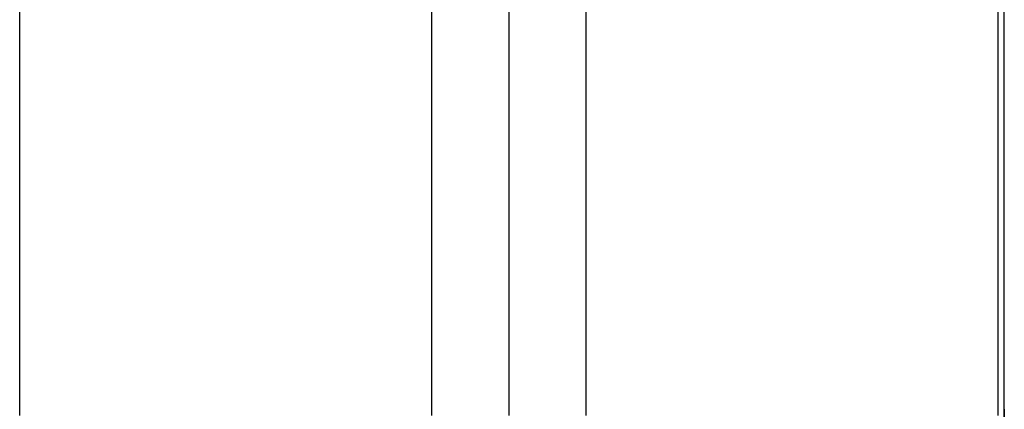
# Model space of a CAD drawing. Header units: millimetres. Extents: x 492 to 1282, y -834 to -234.
# Tile 71 of 93: x 1266 to 1282, y -788 to -782. Entities that reach past the tile are written whole.
import ezdxf

# ---------------------------------------------------------------- set-up
doc = ezdxf.new("R2010")
doc.units = ezdxf.units.MM
doc.layers.add('Volume$Layer 03', color=7, linetype='Continuous', true_color=0x000000)

msp = doc.modelspace()

# ---------------------------------------------------------------- linework, layer by layer
at = {"layer": 'Volume$Layer 03'}
for p, q in [((1282.176, -788.174, 390), (1282.176, -280.371, 390)), ((1282.176, -788.174, 392.5), (1282.176, -280.371, 392.5)), ((1282.176, -788.174, 391.25), (1282.176, -280.371, 391.25)), ((1266.272, -788.272, 1.248), (1266.272, -534.272, 1.248)), ((1272.927, -788.272, -7.902), (1272.927, -534.272, -7.902)), ((1274.174, -534.272), (1274.174, -788.272)), ((1275.422, -788.272, 7.902), (1275.422, -534.272, 7.902)), ((1282.077, -788.272, -1.248), (1282.077, -534.272, -1.248)), ((1282.15, -789.745, 392.5), (1282.176, -788.174, 392.5)), ((1282.176, -788.174, 390), (1282.15, -789.745, 390)), ((1282.176, -788.174, 392.5), (1282.176, -788.174, 390))]:
    msp.add_line(p, q, dxfattribs=at)

doc.saveas('drawing.dxf')
